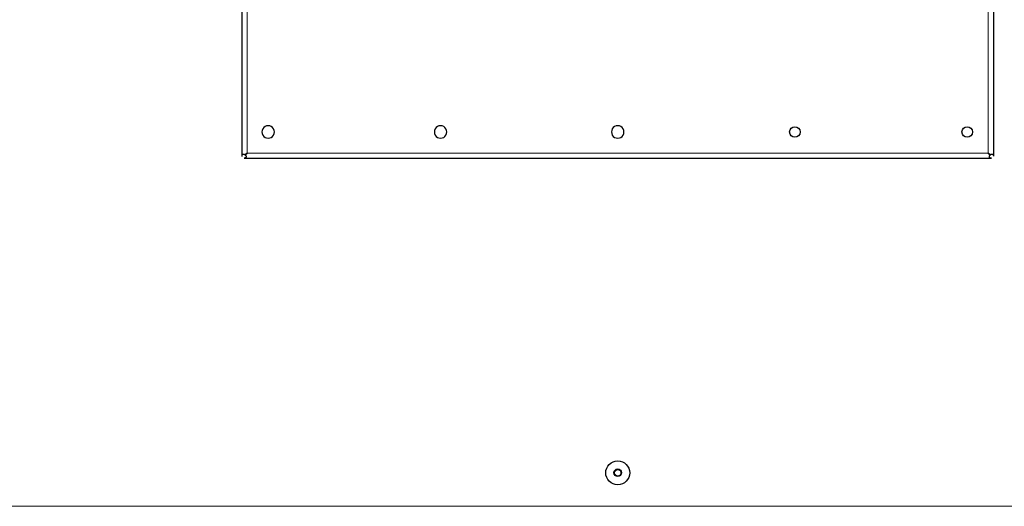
# Model space of a CAD drawing. Header units: millimetres. Extents: x 0 to 29700, y -16 to 21000.
# Tile 78 of 256: x 9564 to 10593, y 8851 to 9360. Entities that reach past the tile are written whole.
import ezdxf

# ---------------------------------------------------------------- set-up
doc = ezdxf.new("R2010")
doc.units = ezdxf.units.MM
doc.layers.add('1', color=7, linetype='Continuous', true_color=0xffffff)

msp = doc.modelspace()

# ---------------------------------------------------------------- linework, layer by layer
at = {"layer": '1', "color": 2, "linetype": 'Continuous', "lineweight": 25}
for p, q in [((9796.513, 10147.49), (9796.513, 9217.094)), ((10581.513, 10147.49), (10581.513, 9217.094)), ((9796.513, 9217.094), (9796.729, 9217.094)), ((9798.815, 9215.007), (9798.815, 9214.792)), ((9798.815, 9214.792), (10579.211, 9214.792)), ((9800.01, 9218.29), (9802.013, 9220.292)), ((9802.013, 9220.292), (9800.011, 9218.288)), ((10578.016, 9218.288), (10576.013, 9220.292)), ((10576.013, 9220.292), (10578.017, 9218.29)), ((10579.211, 9214.792), (10579.211, 9215.007)), ((10581.298, 9217.094), (10581.513, 9217.094))]:
    msp.add_line(p, q, dxfattribs=at)
at = {"layer": '1', "color": 4, "linetype": 'Continuous', "lineweight": 13}
for p, q in [((9802.013, 10144.292), (9802.013, 9220.292)), ((10576.013, 9220.292), (10576.013, 10144.292)), ((9802.013, 9220.292), (10576.013, 9220.292)), ((9177.038, 8851.292), (10815.013, 8851.292))]:
    msp.add_line(p, q, dxfattribs=at)
at = {"layer": '1', "color": 2, "linetype": 'Continuous', "lineweight": 25}
for centre, radius in [((10374.013, 9242.292), 5.5), ((10554.013, 9242.292), 5.5), ((10189.013, 8886.292), 12.5), ((10189.013, 8886.292), 4), ((10189.013, 8886.292), 3.4)]:
    msp.add_circle(centre, radius, dxfattribs=at)
for centre, start, end in [((9824.013, 9242.292), 150, 210), ((9824.013, 9242.292), 90, 150), ((9824.013, 9242.292), 30, 90), ((9824.013, 9242.292), 330, 30), ((10004.013, 9242.292), 150, 210), ((10004.013, 9242.292), 90, 150), ((10004.013, 9242.292), 30, 90), ((10004.013, 9242.292), 330, 30), ((10189.013, 9242.292), 150, 210), ((10189.013, 9242.292), 90, 150), ((10189.013, 9242.292), 30, 90), ((10189.013, 9242.292), 330, 30), ((9824.013, 9242.292), 210, 270), ((9824.013, 9242.292), 270, 330), ((10004.013, 9242.292), 210, 270), ((10004.013, 9242.292), 270, 330), ((10189.013, 9242.292), 210, 270), ((10189.013, 9242.292), 270, 330)]:
    msp.add_arc(centre, 6.5, start, end, dxfattribs=at)
for points, knots in [([(9796.729, 9217.094), (9796.729, 9217.1), (9796.728, 9217.112), (9796.728, 9217.13), (9796.728, 9217.149), (9796.728, 9217.167), (9796.728, 9217.185), (9796.728, 9217.203), (9796.728, 9217.222), (9796.728, 9217.24), (9796.729, 9217.258), (9796.729, 9217.276), (9796.73, 9217.321), (9796.732, 9217.393), (9796.74, 9217.522), (9796.755, 9217.681), (9796.788, 9217.916), (9796.85, 9218.189), (9796.943, 9218.433), (9797.045, 9218.619), (9797.145, 9218.758), (9797.26, 9218.878), (9797.388, 9218.979), (9797.529, 9219.059), (9797.666, 9219.114), (9797.794, 9219.148), (9797.908, 9219.169), (9798.046, 9219.183), (9798.212, 9219.183), (9798.406, 9219.164), (9798.607, 9219.123), (9798.797, 9219.068), (9798.971, 9219.003), (9799.128, 9218.934), (9799.283, 9218.855), (9799.399, 9218.787), (9799.476, 9218.738), (9799.516, 9218.712), (9799.555, 9218.685), (9799.593, 9218.658), (9799.631, 9218.63), (9799.669, 9218.602), (9799.706, 9218.573), (9799.742, 9218.544), (9799.778, 9218.514), (9799.813, 9218.484), (9799.847, 9218.453), (9799.881, 9218.421), (9799.914, 9218.389), (9799.947, 9218.357), (9799.979, 9218.323), (9800, 9218.301), (9800.01, 9218.29)], [0, 0, 0, 0, 0.00288433, 0.00576616, 0.0086461, 0.01152476, 0.01440276, 0.01728072, 0.02015925, 0.02303896, 0.02592048, 0.0288044, 0.03169135, 0.04723644, 0.0631127, 0.09400067, 0.12591321, 0.18611238, 0.25084307, 0.29141287, 0.33286533, 0.37552739, 0.41699455, 0.45854616, 0.50043254, 0.52807844, 0.5557706, 0.5835825, 0.62515647, 0.66658639, 0.70812359, 0.75001746, 0.78166348, 0.81295345, 0.84399687, 0.87490584, 0.88312868, 0.89128634, 0.89938106, 0.90741514, 0.91539094, 0.92331085, 0.93117733, 0.93899288, 0.94676006, 0.95448146, 0.96215975, 0.9697976, 0.97739775, 0.98496299, 0.99249612, 1, 1, 1, 1]), ([(9800.011, 9218.288), (9800.017, 9218.283), (9800.029, 9218.272), (9800.046, 9218.256), (9800.063, 9218.24), (9800.08, 9218.223), (9800.096, 9218.207), (9800.113, 9218.19), (9800.13, 9218.173), (9800.146, 9218.156), (9800.162, 9218.138), (9800.178, 9218.121), (9800.194, 9218.103), (9800.21, 9218.085), (9800.226, 9218.067), (9800.241, 9218.049), (9800.257, 9218.031), (9800.272, 9218.012), (9800.287, 9217.994), (9800.302, 9217.975), (9800.317, 9217.956), (9800.331, 9217.937), (9800.346, 9217.918), (9800.36, 9217.898), (9800.374, 9217.879), (9800.389, 9217.859), (9800.402, 9217.839), (9800.416, 9217.819), (9800.43, 9217.799), (9800.444, 9217.779), (9800.457, 9217.758), (9800.47, 9217.737), (9800.511, 9217.673), (9800.575, 9217.565), (9800.654, 9217.409), (9800.724, 9217.252), (9800.782, 9217.095), (9800.829, 9216.94), (9800.865, 9216.788), (9800.89, 9216.639), (9800.904, 9216.478), (9800.904, 9216.307), (9800.884, 9216.13), (9800.842, 9215.964), (9800.781, 9215.809), (9800.701, 9215.668), (9800.6, 9215.539), (9800.481, 9215.424), (9800.342, 9215.324), (9800.195, 9215.243), (9800.045, 9215.18), (9799.898, 9215.131), (9799.744, 9215.091), (9799.606, 9215.064), (9799.49, 9215.046), (9799.397, 9215.034), (9799.304, 9215.024), (9799.23, 9215.018), (9799.174, 9215.015), (9799.138, 9215.013), (9799.102, 9215.011), (9799.066, 9215.009), (9799.03, 9215.008), (9798.994, 9215.007), (9798.958, 9215.007), (9798.923, 9215.006), (9798.887, 9215.006), (9798.851, 9215.007), (9798.827, 9215.007), (9798.815, 9215.007)], [0, 0, 0, 0, 0.00385038, 0.00770834, 0.01157428, 0.0154486, 0.01933166, 0.02322386, 0.02712558, 0.0310372, 0.03495909, 0.03889162, 0.04283516, 0.04679009, 0.05075676, 0.05473553, 0.05872676, 0.0627308, 0.066748, 0.07077871, 0.07482328, 0.07888204, 0.08295532, 0.08704346, 0.09114679, 0.09526564, 0.09940032, 0.10355115, 0.10771845, 0.11190252, 0.11610368, 0.12032222, 0.12455846, 0.1554124, 0.18643467, 0.21773739, 0.24942973, 0.28067516, 0.31181545, 0.34295492, 0.37419786, 0.41577328, 0.45727958, 0.49896901, 0.54092516, 0.58249047, 0.62391566, 0.66671813, 0.70827323, 0.74891015, 0.78214748, 0.81393951, 0.84454684, 0.87426129, 0.8905418, 0.90640675, 0.92192287, 0.93716148, 0.94301277, 0.94882301, 0.95459649, 0.9603376, 0.96605079, 0.97174057, 0.97741153, 0.98306829, 0.9887155, 0.99435784, 1, 1, 1, 1]), ([(10579.211, 9215.007), (10579.205, 9215.007), (10579.193, 9215.007), (10579.175, 9215.007), (10579.157, 9215.007), (10579.138, 9215.006), (10579.12, 9215.006), (10579.102, 9215.006), (10579.084, 9215.007), (10579.065, 9215.007), (10579.047, 9215.007), (10579.029, 9215.007), (10578.984, 9215.008), (10578.912, 9215.011), (10578.783, 9215.019), (10578.625, 9215.033), (10578.39, 9215.067), (10578.117, 9215.129), (10577.873, 9215.221), (10577.686, 9215.323), (10577.547, 9215.424), (10577.427, 9215.538), (10577.327, 9215.667), (10577.246, 9215.808), (10577.192, 9215.945), (10577.157, 9216.072), (10577.136, 9216.186), (10577.123, 9216.325), (10577.122, 9216.49), (10577.142, 9216.684), (10577.182, 9216.886), (10577.237, 9217.075), (10577.302, 9217.25), (10577.371, 9217.407), (10577.45, 9217.562), (10577.518, 9217.677), (10577.567, 9217.754), (10577.593, 9217.794), (10577.62, 9217.833), (10577.647, 9217.872), (10577.675, 9217.91), (10577.703, 9217.947), (10577.732, 9217.984), (10577.761, 9218.02), (10577.791, 9218.056), (10577.822, 9218.091), (10577.853, 9218.126), (10577.884, 9218.159), (10577.916, 9218.193), (10577.949, 9218.225), (10577.982, 9218.257), (10578.004, 9218.278), (10578.016, 9218.288)], [0, 0, 0, 0, 0.00288505, 0.00576742, 0.0086477, 0.01152651, 0.01440448, 0.01728221, 0.02016031, 0.02303942, 0.02592013, 0.02880307, 0.03168885, 0.04723671, 0.06311365, 0.09399972, 0.12591466, 0.18611298, 0.25084171, 0.29141147, 0.33286362, 0.3755251, 0.41699343, 0.45854454, 0.50042877, 0.52807553, 0.55576917, 0.58358314, 0.62515414, 0.6665832, 0.7081217, 0.75001908, 0.78166453, 0.81295427, 0.84399778, 0.87490717, 0.88312988, 0.89128741, 0.89938202, 0.90741599, 0.91539168, 0.92331149, 0.93117788, 0.93899334, 0.94676044, 0.95448178, 0.96215999, 0.96979778, 0.97739788, 0.98496307, 0.99249616, 1, 1, 1, 1]), ([(10578.017, 9218.29), (10578.022, 9218.295), (10578.033, 9218.307), (10578.049, 9218.324), (10578.065, 9218.341), (10578.082, 9218.358), (10578.098, 9218.375), (10578.115, 9218.392), (10578.132, 9218.408), (10578.149, 9218.424), (10578.167, 9218.441), (10578.184, 9218.457), (10578.202, 9218.473), (10578.22, 9218.488), (10578.238, 9218.504), (10578.256, 9218.52), (10578.274, 9218.535), (10578.293, 9218.55), (10578.312, 9218.565), (10578.33, 9218.58), (10578.349, 9218.595), (10578.368, 9218.61), (10578.388, 9218.624), (10578.407, 9218.639), (10578.427, 9218.653), (10578.446, 9218.667), (10578.466, 9218.681), (10578.486, 9218.695), (10578.506, 9218.709), (10578.527, 9218.722), (10578.547, 9218.735), (10578.568, 9218.749), (10578.632, 9218.789), (10578.741, 9218.853), (10578.896, 9218.933), (10579.053, 9219.002), (10579.21, 9219.06), (10579.365, 9219.108), (10579.517, 9219.144), (10579.666, 9219.168), (10579.827, 9219.183), (10579.998, 9219.183), (10580.175, 9219.162), (10580.341, 9219.121), (10580.496, 9219.06), (10580.637, 9218.979), (10580.766, 9218.879), (10580.881, 9218.759), (10580.981, 9218.62), (10581.062, 9218.473), (10581.125, 9218.324), (10581.174, 9218.176), (10581.214, 9218.022), (10581.241, 9217.884), (10581.26, 9217.768), (10581.271, 9217.676), (10581.281, 9217.583), (10581.287, 9217.508), (10581.291, 9217.453), (10581.293, 9217.417), (10581.294, 9217.381), (10581.296, 9217.345), (10581.297, 9217.309), (10581.298, 9217.273), (10581.299, 9217.237), (10581.299, 9217.201), (10581.299, 9217.165), (10581.299, 9217.13), (10581.298, 9217.106), (10581.298, 9217.094)], [0, 0, 0, 0, 0.00385052, 0.00770862, 0.01157471, 0.01544917, 0.01933239, 0.02322475, 0.02712663, 0.03103841, 0.03496046, 0.03889316, 0.04283688, 0.04679199, 0.05075884, 0.0547378, 0.05872922, 0.06273345, 0.06675085, 0.07078177, 0.07482654, 0.07888551, 0.08295901, 0.08704737, 0.09115092, 0.09527, 0.09940491, 0.10355597, 0.10772351, 0.11190784, 0.11610924, 0.12032804, 0.12456453, 0.15541718, 0.18643828, 0.21773998, 0.24943142, 0.28067851, 0.31181902, 0.34295728, 0.3741976, 0.41577686, 0.45728285, 0.49896776, 0.54092447, 0.5824901, 0.62391536, 0.66671755, 0.70827257, 0.74890959, 0.78214597, 0.81393719, 0.84454383, 0.87425769, 0.89053799, 0.90640321, 0.92192008, 0.93715993, 0.94301084, 0.9488208, 0.95459411, 0.96033514, 0.96604836, 0.97173828, 0.97740949, 0.98306659, 0.98871426, 0.99435716, 1, 1, 1, 1])]:
    msp.add_open_spline(points, degree=3, knots=knots, dxfattribs=at)

doc.saveas('drawing.dxf')
